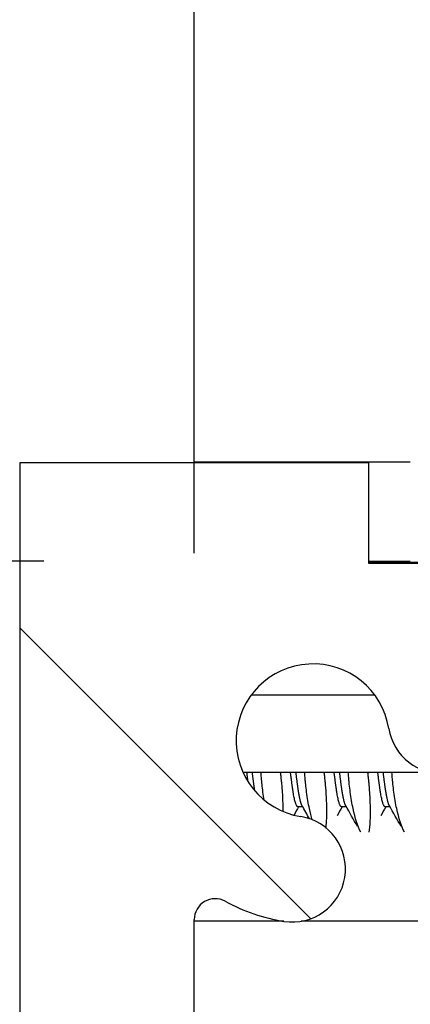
# Model space of a CAD drawing. Header units: millimetres. Extents: x 64 to 1798, y 64 to 1382.
# Tile 29 of 76: x 225.63 to 232.73, y 1294.2 to 1312.11. Entities that reach past the tile are written whole.
import ezdxf

# ---------------------------------------------------------------- set-up
doc = ezdxf.new("R2010")
doc.units = ezdxf.units.MM
doc.header["$LTSCALE"] = 6.666667
for name, color, linetype, lineweight in [('Dimension (ANSI)', 7, 'Continuous', 25), ('Hatch (ANSI)', 7, 'Continuous', 18), ('Visible (ANSI)', 7, 'Continuous', 25)]:
    doc.layers.add(name, color=color, linetype=linetype, lineweight=lineweight)
doc.styles.add('Note Text (ANSI)', font='tahoma.ttf')
doc.dimstyles.new('Default - mm (ANSI)', dxfattribs={"dimscale": 6.666667, "dimtxt": 1.75, "dimasz": 1.5, "dimexe": 2, "dimexo": 1, "dimgap": 0.8, "dimtad": 0, "dimtih": 1, "dimtoh": 1, "dimrnd": 1e-08, "dimzin": 0, "dimdsep": 46, "dimtxsty": 'Note Text (ANSI)', "dimblk": 'Filled-2', "dimcen": 0.09, "dimdle": 10, "dimclrd": 256, "dimclre": 256, "dimclrt": 256, "dimadec": 1, "dimazin": 0, "dimtfac": 1.741714, "dimtofl": 0, "dimtmove": 0, "dimatfit": 3, "dimldrblk": 'Filled-1', "dimfxl": 1, "dimtolj": 1, "dimtzin": 0, "dimlwd": -1, "dimlwe": -1, "dimarcsym": 0})

# ---------------------------------------------------------------- blocks, each defined once
blk = doc.blocks.new('Filled-2')
at = {"color": 0}
for p, q in [((0, 0), (-1, 0.1667)), ((-1, 0.1667), (-1, -0.1667)), ((-1, 0), (0, 0)), ((-1, -0.1667), (0, 0))]:
    blk.add_line(p, q, dxfattribs=at)
at = {"color": 0, "flags": 128}
blk.add_lwpolyline([(-1, -0.1667), (0, 0), (-1, 0.1667), (-1, -0.1667)], dxfattribs=at)
at = {"color": 0}
blk.add_solid([(-1, -0.1667), (0, 0), (-1, 0.1667), (-1, -0.1667)], dxfattribs=at)
blk = doc.blocks.new('*D13')
at = {"layer": 'Defpoints', "color": 0, "transparency": 16777216}
for p in [(232.73, 1302.254), (125.351, 1173.273), (241.061, 1173.273)]:
    blk.add_point(p, dxfattribs=at)
at = {"layer": 'Dimension (ANSI)', "transparency": 16777216}
for p, q in [((226.063, 1302.254), (112.018, 1302.254)), ((125.351, 1292.254), (125.351, 1262.162)), ((125.351, 1183.273), (125.351, 1213.366)), ((234.395, 1173.273), (112.018, 1173.273))]:
    blk.add_line(p, q, dxfattribs=at)
at = {"layer": 'Dimension (ANSI)', "transparency": 16777216, "xscale": 10, "yscale": 10, "zscale": 10}
for p, rotation in [((125.351, 1302.254), 90), ((125.351, 1173.273), 270)]:
    blk.add_blockref('Filled-2', p, dxfattribs=dict(at, rotation=rotation))
at = {"layer": 'Dimension (ANSI)', "transparency": 16777216, "char_height": 11.66667, "attachment_point": 5, "style": 'Note Text (ANSI)'}
for s, insert in [('\\A1; 128.98 mm', (125.351, 1249.197)), ('\\A1;[5.078 in]', (125.351, 1224.799))]:
    blk.add_mtext(s, dxfattribs=dict(at, insert=insert))
blk = doc.blocks.new('Filled-1')
at = {"color": 0}
for p, q in [((0, 0), (-1, 0.3333)), ((-1, 0.3333), (-1, -0.3333)), ((-1, 0), (0, 0)), ((-1, -0.3333), (0, 0))]:
    blk.add_line(p, q, dxfattribs=at)
at = {"color": 0, "flags": 128}
blk.add_lwpolyline([(-1, -0.3333), (0, 0), (-1, 0.3333), (-1, -0.3333)], dxfattribs=at)
at = {"color": 0}
blk.add_solid([(-1, -0.3333), (0, 0), (-1, 0.3333), (-1, -0.3333)], dxfattribs=at)
blk = doc.blocks.new('*D14')
at = {"layer": 'Defpoints', "color": 0, "transparency": 16777216}
for p in [(644.101, 1343.686), (228.801, 1295.735), (644.101, 1295.735)]:
    blk.add_point(p, dxfattribs=at)
at = {"layer": 'Dimension (ANSI)', "transparency": 16777216}
for p, q in [((228.801, 1302.402), (228.801, 1357.019)), ((644.101, 1302.402), (644.101, 1357.019)), ((238.801, 1343.686), (388.799, 1343.686)), ((634.101, 1343.686), (484.102, 1343.686))]:
    blk.add_line(p, q, dxfattribs=at)
at = {"layer": 'Dimension (ANSI)', "transparency": 16777216, "xscale": 10, "yscale": 10, "zscale": 10, "rotation": 180}
blk.add_blockref('Filled-2', (228.801, 1343.686), dxfattribs=at)
at = {"layer": 'Dimension (ANSI)', "transparency": 16777216, "xscale": 10, "yscale": 10, "zscale": 10}
blk.add_blockref('Filled-2', (644.101, 1343.686), dxfattribs=at)
at = {"layer": 'Dimension (ANSI)', "transparency": 16777216, "char_height": 11.66667, "attachment_point": 5, "style": 'Note Text (ANSI)'}
for s, insert in [('\\A1; 415.30 mm', (436.451, 1355.095)), ('\\A1;[16.350 in]', (436.451, 1330.721))]:
    blk.add_mtext(s, dxfattribs=dict(at, insert=insert))

msp = doc.modelspace()

# ---------------------------------------------------------------- hatches: boundary and pattern name
at = {"layer": 'Hatch (ANSI)'}
h = msp.add_hatch(dxfattribs=at)
h.set_pattern_fill('ANSI31', color=256, scale=169.333333, angle=90, style=0)
h.set_pattern_definition([(135, (0, 0), (-14.9671, -14.9671), [])])
h.paths.add_polyline_path([(241.1257, 1301.8345), (241.1257, 1299.9038), (241.1257, 1299.8025), (241.4498, 1299.8025), (242.1357, 1299.8025), (242.1357, 1299.9461), (242.1357, 1300.1975), (242.1357, 1301.8345)])
h.paths.add_polyline_path([(241.1257, 1175.6985), (241.1257, 1175.5972), (241.1257, 1173.6665), (242.1357, 1173.6665), (242.1357, 1175.3035), (242.1357, 1175.5549), (242.1357, 1175.6985), (241.4498, 1175.6985)])
edge = h.paths.add_edge_path()
edge.add_line((231.9757, 1302.2155), (231.9757, 1304.0445))
edge.add_line((231.9757, 1304.0445), (225.6257, 1304.0445))
edge.add_line((225.6257, 1304.0445), (225.6257, 1171.4565))
edge.add_line((225.6257, 1171.4565), (231.9757, 1171.4565))
edge.add_line((231.9757, 1171.4565), (231.9757, 1173.2855))
edge.add_line((231.9757, 1173.2855), (233.2457, 1173.2855))
edge.add_line((233.2457, 1173.2855), (233.2457, 1173.6665))
edge.add_line((233.2457, 1173.6665), (234.3507, 1173.6665))
edge.add_line((234.3507, 1173.6665), (236.9257, 1173.6665))
edge.add_line((236.9257, 1173.6665), (236.9257, 1174.7436))
edge.add_line((236.9257, 1174.7436), (236.9257, 1174.995))
edge.add_line((236.9257, 1174.995), (236.9257, 1175.6985))
edge.add_line((236.9257, 1175.6985), (234.637, 1175.6985))
edge.add_ellipse((234.637, 1176.0795), major_axis=(0, -0.381), ratio=1, start_angle=347.46209, end_angle=360, ccw=False)
edge.add_ellipse((234.637, 1176.0795), major_axis=(-0.0827, -0.3719), ratio=1, start_angle=359.42486, end_angle=360, ccw=False)
edge.add_ellipse((234.637, 1176.0795), major_axis=(-0.0864, -0.3711), ratio=1, start_angle=280.65632, end_angle=360, ccw=False)
edge.add_ellipse((233.292, 1176.1372), major_axis=(0.9643, -0.0414), ratio=1, start_angle=0, end_angle=173.33968)
edge.add_ellipse((230.9597, 1176.5115), major_axis=(1.3794, -0.2214), ratio=1, start_angle=108.23411, end_angle=360, ccw=False)
edge.add_ellipse((230.5854, 1178.8439), major_axis=(0.1529, -0.953), ratio=1, start_angle=0, end_angle=180)
edge.add_ellipse((230.9597, 1176.5115), major_axis=(-0.5272, 3.2854), ratio=1, start_angle=0, end_angle=19.53257)
edge.add_ellipse((229.1817, 1179.7659), major_axis=(0.1827, -0.3344), ratio=1, start_angle=241.35038, end_angle=360, ccw=False)
edge.add_line((228.8007, 1179.7659), (228.8007, 1295.7351))
edge.add_ellipse((229.1817, 1295.7351), major_axis=(-0.381, 0), ratio=1, start_angle=241.35038, end_angle=360, ccw=False)
edge.add_ellipse((230.9597, 1298.9895), major_axis=(-1.5953, -2.92), ratio=1, start_angle=0, end_angle=19.53257)
edge.add_ellipse((230.5854, 1296.6572), major_axis=(-0.1529, -0.953), ratio=1, start_angle=0, end_angle=180)
edge.add_ellipse((230.9597, 1298.9895), major_axis=(-0.2214, -1.3794), ratio=1, start_angle=108.23411, end_angle=360, ccw=False)
edge.add_ellipse((233.292, 1299.3638), major_axis=(-0.953, -0.1529), ratio=1, start_angle=0, end_angle=173.33968)
edge.add_ellipse((234.637, 1299.4215), major_axis=(-0.3806, -0.0163), ratio=1, start_angle=280.65632, end_angle=360, ccw=False)
edge.add_ellipse((234.637, 1299.4215), major_axis=(-0.0864, 0.3711), ratio=1, start_angle=359.42486, end_angle=360, ccw=False)
edge.add_ellipse((234.637, 1299.4215), major_axis=(-0.0827, 0.3719), ratio=1, start_angle=347.46209, end_angle=360, ccw=False)
edge.add_line((234.637, 1299.8025), (236.9257, 1299.8025))
edge.add_line((236.9257, 1299.8025), (236.9257, 1300.506))
edge.add_line((236.9257, 1300.506), (236.9257, 1300.7575))
edge.add_line((236.9257, 1300.7575), (236.9257, 1301.8345))
edge.add_line((236.9257, 1301.8345), (234.3507, 1301.8345))
edge.add_line((234.3507, 1301.8345), (233.2457, 1301.8345))
edge.add_line((233.2457, 1301.8345), (233.2457, 1302.2155))
edge.add_line((233.2457, 1302.2155), (231.9757, 1302.2155))
h = msp.add_hatch(dxfattribs=at)
h.set_pattern_fill('ANSI31', color=256, scale=169.333333, angle=15, style=0)
h.set_pattern_definition([(60, (0, 0), (-18.33087, 10.58333), [])])
h.paths.add_polyline_path([(242.2804, 1304.0576), (241.0612, 1302.6551), (241.0612, 1302.2542), (631.8402, 1302.2542), (631.8402, 1302.6551), (630.621, 1304.0576)])
h.paths.add_polyline_path([(232.73, 1304.0576), (232.73, 1302.2542), (236.9972, 1302.2542), (236.9972, 1302.6551), (235.778, 1304.0576)])
h.paths.add_polyline_path([(640.1714, 1302.2542), (640.1714, 1304.0576), (637.1234, 1304.0576), (635.9042, 1302.6551), (635.9042, 1302.2542)])

# ---------------------------------------------------------------- linework, layer by layer
at = {"layer": 'Visible (ANSI)'}
for p, q in [((231.9757, 1304.0445), (225.6257, 1304.0445)), ((225.6257, 1304.0445), (225.6257, 1171.4565)), ((229.555, 1304.0576), (228.8007, 1304.0576)), ((228.8007, 1304.0445), (228.8007, 1304.0576)), ((232.73, 1304.0576), (229.555, 1304.0576)), ((229.555, 1304.0445), (229.555, 1304.0576)), ((231.9757, 1302.2155), (231.9757, 1304.0445)), ((231.9757, 1302.2542), (232.73, 1302.2542)), ((237.6068, 1302.2286), (231.9757, 1302.2286)), ((233.2457, 1302.2155), (231.9757, 1302.2155)), ((232.0862, 1299.8156), (229.8331, 1299.8156)), ((233.1335, 1298.4117), (229.6878, 1298.4117)), ((230.7739, 1297.787), (230.6858, 1297.787)), ((231.5676, 1297.787), (231.4796, 1297.787)), ((232.3614, 1297.787), (232.2733, 1297.787)), ((228.8007, 1179.7659), (228.8007, 1295.7351)), ((230.4268, 1295.7051), (228.8007, 1295.7051)), ((237.7712, 1295.7051), (230.7439, 1295.7051))]:
    msp.add_line(p, q, dxfattribs=at)
for centre, radius, start, end in [((230.9597, 1298.9895), 1.397, 9.11705, 260.88295), ((233.292, 1299.3638), 0.9652, 189.11705, 2.45673), ((230.5854, 1296.6572), 0.9652, 260.88295, 80.88295), ((229.1817, 1295.7351), 0.381, 61.35038, 180), ((230.9597, 1298.9895), 3.3274, 241.35038, 260.88295)]:
    msp.add_arc(centre, radius, start, end, dxfattribs=at)
msp.add_rational_spline([(229.7795, 1298.242), (229.769, 1298.322), (229.7581, 1298.4117)], [0.981507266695, 0.969831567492, 0.965122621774], degree=2, dxfattribs=at)
for points, weights, knots in [([(229.9018, 1298.0771), (229.8969, 1298.1086), (229.8921, 1298.1431), (229.8753, 1298.2632), (229.8573, 1298.4117)], [0.985838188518, 0.992099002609, 1, 0.972946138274, 0.965122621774], [0.547078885, 0.547078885, 0.547078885, 0.5480769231, 0.5480769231, 0.5514943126, 0.5514943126, 0.5514943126]), ([(230.6858, 1297.787), (230.6362, 1297.787), (230.5866, 1298.1431), (230.5699, 1298.2632), (230.5519, 1298.4117)], [1, 0.923879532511, 1, 0.972946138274, 0.965122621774], [0.461538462, 0.461538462, 0.461538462, 0.471153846, 0.471153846, 0.474571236, 0.474571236, 0.474571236]), ([(230.762, 1297.808), (230.7228, 1297.8775), (230.6858, 1298.1431), (230.6691, 1298.2632), (230.6511, 1298.4117)], [0.972276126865, 0.942105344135, 1, 0.972946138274, 0.965122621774], [0.463840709, 0.463840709, 0.463840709, 0.471153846, 0.471153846, 0.474571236, 0.474571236, 0.474571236]), ([(231.4796, 1297.787), (231.43, 1297.787), (231.3804, 1298.1431), (231.3636, 1298.2632), (231.3456, 1298.4117)], [1, 0.923879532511, 1, 0.972946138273, 0.965122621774], [0.384615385, 0.384615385, 0.384615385, 0.394230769, 0.394230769, 0.397648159, 0.397648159, 0.397648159]), ([(231.5558, 1297.808), (231.5166, 1297.8775), (231.4796, 1298.1431), (231.4628, 1298.2632), (231.4448, 1298.4117)], [0.972276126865, 0.942105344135, 1, 0.972946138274, 0.965122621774], [0.386917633, 0.386917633, 0.386917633, 0.394230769, 0.394230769, 0.397648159, 0.397648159, 0.397648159]), ([(232.2733, 1297.787), (232.2237, 1297.787), (232.1741, 1298.1431), (232.1574, 1298.2632), (232.1394, 1298.4117)], [1, 0.923879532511, 1, 0.972946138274, 0.965122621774], [0.307692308, 0.307692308, 0.307692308, 0.317307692, 0.317307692, 0.320725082, 0.320725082, 0.320725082]), ([(232.3495, 1297.808), (232.3103, 1297.8775), (232.2733, 1298.1431), (232.2566, 1298.2632), (232.2386, 1298.4117)], [0.972276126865, 0.942105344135, 1, 0.972946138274, 0.965122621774], [0.309994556, 0.309994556, 0.309994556, 0.317307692, 0.317307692, 0.320725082, 0.320725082, 0.320725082])]:
    msp.add_rational_spline(points, weights, degree=2, knots=knots, dxfattribs=at)
for points, knots in [([(230.072, 1297.9108), (230.0642, 1297.9577), (230.0571, 1298.0061), (230.0442, 1298.1023), (230.0386, 1298.1498), (230.0326, 1298.2066), (230.0317, 1298.2148), (230.0305, 1298.227), (230.0301, 1298.231), (230.0294, 1298.2381), (230.0291, 1298.2412), (230.0285, 1298.2477), (230.0281, 1298.2511), (230.0273, 1298.2601), (230.0268, 1298.2656), (230.0247, 1298.2881), (230.0232, 1298.3051), (230.0193, 1298.3518), (230.0171, 1298.3816), (230.0151, 1298.4117)], [-0.195058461, -0.195058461, -0.195058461, -0.195058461, -0.176433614, -0.176433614, -0.159241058, -0.159241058, -0.15634345, -0.15634345, -0.154947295, -0.154947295, -0.153864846, -0.153864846, -0.152677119, -0.152677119, -0.150755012, -0.150755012, -0.144904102, -0.144904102, -0.134830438, -0.134830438, -0.134830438, -0.134830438]), ([(230.3657, 1298.4117), (230.369, 1298.3849), (230.372, 1298.3583), (230.3771, 1298.3122), (230.3791, 1298.2925), (230.3817, 1298.2671), (230.3823, 1298.2612), (230.3833, 1298.2516), (230.3837, 1298.248), (230.3843, 1298.2409), (230.3847, 1298.2375), (230.3854, 1298.2299), (230.3858, 1298.2256), (230.3869, 1298.2143), (230.3875, 1298.2073), (230.3915, 1298.1635), (230.3945, 1298.1273), (230.4053, 1297.9812), (230.4094, 1297.8777), (230.4113, 1297.756), (230.4115, 1297.7299), (230.4115, 1297.7045)], [-0.156045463, -0.156045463, -0.156045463, -0.156045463, -0.147180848, -0.147180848, -0.140526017, -0.140526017, -0.138502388, -0.138502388, -0.13723881, -0.13723881, -0.136078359, -0.136078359, -0.134593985, -0.134593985, -0.132172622, -0.132172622, -0.119320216, -0.119320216, -0.07941382, -0.07941382, -0.068161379, -0.068161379, -0.068161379, -0.068161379]), ([(230.9479, 1297.5517), (230.929, 1297.6135), (230.9114, 1297.6811), (230.8753, 1297.8474), (230.8585, 1297.9481), (230.838, 1298.1023), (230.8323, 1298.1498), (230.8263, 1298.2066), (230.8255, 1298.2148), (230.8243, 1298.227), (230.8239, 1298.231), (230.8232, 1298.2381), (230.8229, 1298.2412), (230.8222, 1298.2477), (230.8219, 1298.2511), (230.821, 1298.2601), (230.8205, 1298.2656), (230.8185, 1298.2881), (230.817, 1298.3051), (230.8131, 1298.3518), (230.8108, 1298.3816), (230.8088, 1298.4117)], [-0.24814887, -0.24814887, -0.24814887, -0.24814887, -0.21664548, -0.21664548, -0.17643361, -0.17643361, -0.15924106, -0.15924106, -0.15634345, -0.15634345, -0.15494729, -0.15494729, -0.15386485, -0.15386485, -0.15267712, -0.15267712, -0.15075501, -0.15075501, -0.1449041, -0.1449041, -0.13483044, -0.13483044, -0.13483044, -0.13483044]), ([(231.1595, 1298.4117), (231.1627, 1298.3849), (231.1658, 1298.3583), (231.1708, 1298.3122), (231.1729, 1298.2925), (231.1755, 1298.2671), (231.1761, 1298.2612), (231.177, 1298.2516), (231.1774, 1298.248), (231.1781, 1298.2409), (231.1784, 1298.2375), (231.1792, 1298.2299), (231.1796, 1298.2256), (231.1806, 1298.2143), (231.1813, 1298.2073), (231.1853, 1298.1635), (231.1883, 1298.1273), (231.1991, 1297.9812), (231.2031, 1297.8777), (231.207, 1297.6363), (231.2026, 1297.5103), (231.1922, 1297.4077)], [-0.15604546, -0.15604546, -0.15604546, -0.15604546, -0.14718085, -0.14718085, -0.14052602, -0.14052602, -0.13850239, -0.13850239, -0.13723881, -0.13723881, -0.13607836, -0.13607836, -0.13459399, -0.13459399, -0.13217262, -0.13217262, -0.11932022, -0.11932022, -0.07941382, -0.07941382, -0.01783458, -0.01783458, -0.01783458, -0.01783458]), ([(231.8278, 1297.3268), (231.7754, 1297.4347), (231.7273, 1297.5787), (231.669, 1297.8474), (231.6523, 1297.9481), (231.6317, 1298.1023), (231.6261, 1298.1498), (231.6201, 1298.2066), (231.6192, 1298.2148), (231.618, 1298.227), (231.6176, 1298.231), (231.6169, 1298.2381), (231.6166, 1298.2412), (231.616, 1298.2477), (231.6156, 1298.2511), (231.6148, 1298.2601), (231.6143, 1298.2656), (231.6122, 1298.2881), (231.6107, 1298.3051), (231.6068, 1298.3518), (231.6046, 1298.3816), (231.6026, 1298.4117)], [-0.29230817, -0.29230817, -0.29230817, -0.29230817, -0.21664548, -0.21664548, -0.17643361, -0.17643361, -0.15924106, -0.15924106, -0.15634345, -0.15634345, -0.15494729, -0.15494729, -0.15386485, -0.15386485, -0.15267712, -0.15267712, -0.15075501, -0.15075501, -0.1449041, -0.1449041, -0.13483044, -0.13483044, -0.13483044, -0.13483044]), ([(231.9532, 1298.4117), (231.9565, 1298.3849), (231.9595, 1298.3583), (231.9646, 1298.3122), (231.9666, 1298.2925), (231.9692, 1298.2671), (231.9698, 1298.2612), (231.9708, 1298.2516), (231.9712, 1298.248), (231.9718, 1298.2409), (231.9722, 1298.2375), (231.9729, 1298.2299), (231.9733, 1298.2256), (231.9744, 1298.2143), (231.975, 1298.2073), (231.979, 1298.1635), (231.982, 1298.1273), (231.9928, 1297.9812), (231.9969, 1297.8777), (232.0014, 1297.5951), (231.9934, 1297.441), (231.9757, 1297.3268)], [-0.15604546, -0.15604546, -0.15604546, -0.15604546, -0.14718085, -0.14718085, -0.14052602, -0.14052602, -0.13850239, -0.13850239, -0.13723881, -0.13723881, -0.13607836, -0.13607836, -0.13459399, -0.13459399, -0.13217262, -0.13217262, -0.11932022, -0.11932022, -0.07941382, -0.07941382, -0.00050041, -0.00050041, -0.00050041, -0.00050041]), ([(232.6215, 1297.3268), (232.5691, 1297.4347), (232.5211, 1297.5787), (232.4628, 1297.8474), (232.446, 1297.9481), (232.4255, 1298.1023), (232.4198, 1298.1498), (232.4138, 1298.2066), (232.413, 1298.2148), (232.4118, 1298.227), (232.4114, 1298.231), (232.4107, 1298.2381), (232.4104, 1298.2412), (232.4097, 1298.2477), (232.4094, 1298.2511), (232.4085, 1298.2601), (232.408, 1298.2656), (232.406, 1298.2881), (232.4045, 1298.3051), (232.4006, 1298.3518), (232.3983, 1298.3816), (232.3963, 1298.4117)], [-0.29230817, -0.29230817, -0.29230817, -0.29230817, -0.21664548, -0.21664548, -0.17643361, -0.17643361, -0.15924106, -0.15924106, -0.15634345, -0.15634345, -0.15494729, -0.15494729, -0.15386485, -0.15386485, -0.15267712, -0.15267712, -0.15075501, -0.15075501, -0.1449041, -0.1449041, -0.13483044, -0.13483044, -0.13483044, -0.13483044])]:
    msp.add_open_spline(points, degree=3, knots=knots, dxfattribs=at)
for points in [[(230.697, 1297.787), (230.6687, 1297.7368), (230.6405, 1297.6866), (230.6123, 1297.6364)], [(230.8952, 1297.5713), (230.8509, 1297.6502), (230.8065, 1297.7292), (230.762, 1297.808)], [(231.4908, 1297.787), (231.4601, 1297.7326), (231.4295, 1297.6782), (231.3989, 1297.6238)], [(231.7695, 1297.4274), (231.6985, 1297.5544), (231.6273, 1297.6813), (231.5558, 1297.808)], [(232.2845, 1297.787), (232.2539, 1297.7326), (232.2232, 1297.6782), (232.1927, 1297.6238)], [(232.5633, 1297.4274), (232.4922, 1297.5544), (232.421, 1297.6813), (232.3495, 1297.808)]]:
    msp.add_open_spline(points, degree=3, dxfattribs=at)

# ---------------------------------------------------------------- dimensions: what is measured, and where the dimension line sits
at = {"layer": 'Dimension (ANSI)'}
dim = msp.add_linear_dim(base=(644.1007, 1343.6857), p1=(228.8007, 1295.7351), p2=(644.1007, 1295.7351), text=' <> mm\\X[16.350 in]', dimstyle='Default - mm (ANSI)', override={"dimgap": 0.8, "dimtih": 0, "dimtoh": 0, "dimdec": 2, "dimpost": '', "dimtol": 0, "dimlim": 0, "dimtp": 0, "dimtm": 0, "dimtdec": 2, "dimatfit": 1}, dxfattribs=at)
dim.commit()
dim.dimension.update_dxf_attribs({"geometry": '*D14', "text_midpoint": (436.4507, 1343.6857), "dimtype": 160})
dim = msp.add_linear_dim(base=(125.3514, 1173.273), p1=(232.73, 1302.2542), p2=(241.0612, 1173.273), angle=270, text=' <> mm\\X[5.078 in]', dimstyle='Default - mm (ANSI)', override={"dimgap": 0.8, "dimdec": 2, "dimpost": '', "dimtol": 0, "dimlim": 0, "dimtp": 0, "dimtm": 0, "dimtdec": 2, "dimatfit": 1}, dxfattribs=at)
dim.commit()
dim.dimension.update_dxf_attribs({"geometry": '*D13', "text_midpoint": (125.3514, 1237.7636), "dimtype": 160})

doc.saveas('drawing.dxf')
